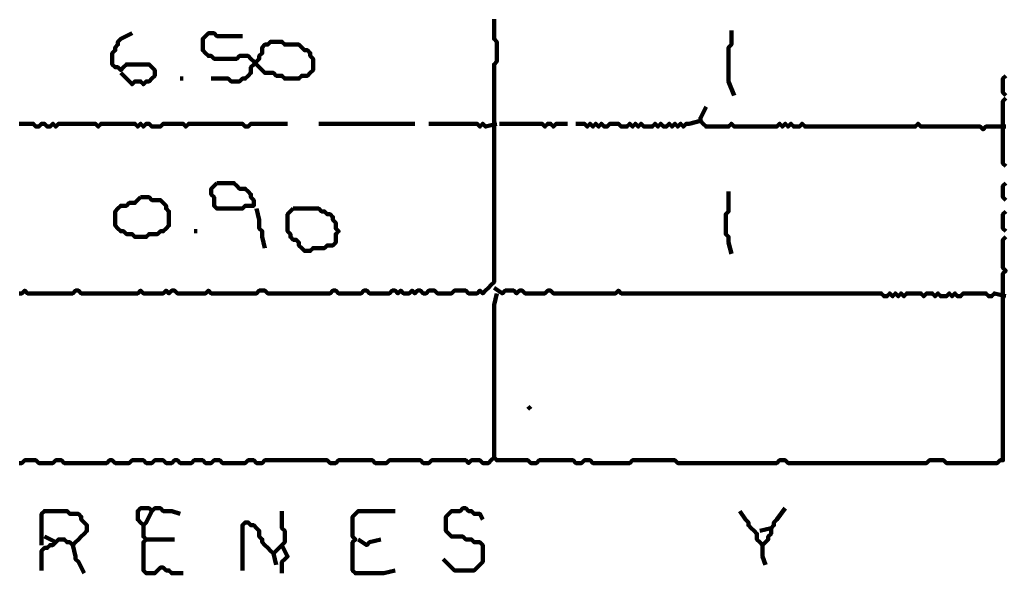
# Model space of a CAD drawing. Header units: metres. Extents: x 1959 to 4131, y 3282 to 4313.
# Tile 207 of 256: x 2402.7 to 2405.91, y 4299.04 to 4300.85. Entities that reach past the tile are written whole.
import ezdxf

# ---------------------------------------------------------------- set-up
doc = ezdxf.new("R2010")
doc.units = ezdxf.units.M
doc.layers.add('P', color=250, linetype='Continuous', lineweight=100)

msp = doc.modelspace()

# ---------------------------------------------------------------- linework, layer by layer
at = {"layer": 'P', "color": 0, "linetype": 'Continuous'}
for points in [[(2404.2476, 4300.8503), (2404.2476, 4300.841), (2404.2476, 4300.8318), (2404.2476, 4300.8226), (2404.2476, 4300.8134), (2404.2476, 4300.8041), (2404.2476, 4300.7949), (2404.2476, 4300.7857), (2404.2568, 4300.7764), (2404.2568, 4300.7672), (2404.2568, 4300.758), (2404.2568, 4300.7487), (2404.2568, 4300.7395), (2404.2568, 4300.7303), (2404.2568, 4300.721), (2404.2568, 4300.7118), (2404.2476, 4300.7026), (2404.2476, 4300.6934), (2404.2476, 4300.6841), (2404.2476, 4300.6749), (2404.2476, 4300.6657), (2404.2476, 4300.6564), (2404.2476, 4300.6472), (2404.2476, 4300.638), (2404.2476, 4300.6287), (2404.2476, 4300.6195), (2404.2476, 4300.6103), (2404.2476, 4300.601), (2404.2476, 4300.5918), (2404.2476, 4300.5826), (2404.2476, 4300.5734), (2404.2476, 4300.5641), (2404.2476, 4300.5549), (2404.2476, 4300.5457), (2404.2476, 4300.5364), (2404.2476, 4300.5272), (2404.2476, 4300.518), (2404.2476, 4300.5087), (2404.2476, 4300.4995), (2404.2476, 4300.4903), (2404.2476, 4300.481), (2404.2476, 4300.4718), (2404.2476, 4300.4626), (2404.2476, 4300.4534), (2404.2476, 4300.4441), (2404.2476, 4300.4349), (2404.2476, 4300.4257), (2404.2476, 4300.4164), (2404.2476, 4300.4072), (2404.2476, 4300.398), (2404.2476, 4300.3887), (2404.2476, 4300.3795), (2404.2476, 4300.3703), (2404.2476, 4300.361), (2404.2476, 4300.3518), (2404.2476, 4300.3426), (2404.2476, 4300.3334), (2404.2476, 4300.3241), (2404.2476, 4300.3149), (2404.2476, 4300.3057), (2404.2476, 4300.2964), (2404.2476, 4300.2872), (2404.2476, 4300.278), (2404.2476, 4300.2687), (2404.2476, 4300.2595), (2404.2476, 4300.2503), (2404.2476, 4300.241), (2404.2476, 4300.2318), (2404.2476, 4300.2226), (2404.2476, 4300.2134), (2404.2476, 4300.2041), (2404.2476, 4300.1949), (2404.2476, 4300.1857), (2404.2476, 4300.1764), (2404.2476, 4300.1672), (2404.2476, 4300.158), (2404.2476, 4300.1487), (2404.2476, 4300.1395), (2404.2476, 4300.1303), (2404.2476, 4300.121), (2404.2476, 4300.1118), (2404.2476, 4300.1026), (2404.2476, 4300.0934), (2404.2476, 4300.0841), (2404.2476, 4300.0749), (2404.2476, 4300.0657), (2404.2476, 4300.0564), (2404.2476, 4300.0472), (2404.2476, 4300.038), (2404.2476, 4300.0287), (2404.2476, 4300.0195), (2404.2476, 4300.0103), (2404.2476, 4300.001), (2404.2476, 4299.9918), (2404.2383, 4299.9826), (2404.2291, 4299.9734), (2404.2199, 4299.9641), (2404.2107, 4299.9549), (2404.2014, 4299.9641), (2404.1922, 4299.9549), (2404.183, 4299.9549), (2404.1737, 4299.9549), (2404.1645, 4299.9549), (2404.1553, 4299.9641), (2404.146, 4299.9641), (2404.1368, 4299.9641), (2404.1276, 4299.9641), (2404.1183, 4299.9641), (2404.1091, 4299.9549), (2404.0999, 4299.9549), (2404.0907, 4299.9549), (2404.0814, 4299.9549), (2404.0722, 4299.9549), (2404.063, 4299.9549), (2404.0537, 4299.9641), (2404.0445, 4299.9641), (2404.0353, 4299.9641), (2404.026, 4299.9549), (2404.0168, 4299.9549), (2404.0076, 4299.9641), (2403.9983, 4299.9641), (2403.9891, 4299.9549), (2403.9799, 4299.9641), (2403.9707, 4299.9549), (2403.9614, 4299.9549), (2403.9522, 4299.9549), (2403.943, 4299.9641), (2403.9337, 4299.9549), (2403.9245, 4299.9641), (2403.9153, 4299.9641), (2403.906, 4299.9549), (2403.8968, 4299.9549), (2403.8876, 4299.9549), (2403.8783, 4299.9549), (2403.8691, 4299.9549), (2403.8599, 4299.9549), (2403.8507, 4299.9549), (2403.8414, 4299.9549), (2403.8322, 4299.9641), (2403.823, 4299.9641), (2403.8137, 4299.9549), (2403.8045, 4299.9549), (2403.7953, 4299.9549), (2403.786, 4299.9549), (2403.7768, 4299.9549), (2403.7676, 4299.9549), (2403.7583, 4299.9549), (2403.7491, 4299.9549), (2403.7399, 4299.9549), (2403.7307, 4299.9641), (2403.7214, 4299.9641), (2403.7122, 4299.9549), (2403.703, 4299.9549), (2403.6937, 4299.9549), (2403.6845, 4299.9549), (2403.6753, 4299.9549), (2403.666, 4299.9549), (2403.6568, 4299.9549), (2403.6476, 4299.9549), (2403.6383, 4299.9549), (2403.6291, 4299.9549), (2403.6199, 4299.9549), (2403.6107, 4299.9549), (2403.6014, 4299.9549), (2403.5922, 4299.9549), (2403.583, 4299.9549), (2403.5737, 4299.9549), (2403.5645, 4299.9549), (2403.5553, 4299.9549), (2403.546, 4299.9549), (2403.5368, 4299.9549), (2403.5276, 4299.9549), (2403.5183, 4299.9549), (2403.5091, 4299.9549), (2403.4999, 4299.9641), (2403.4907, 4299.9641), (2403.4814, 4299.9641), (2403.4722, 4299.9549), (2403.463, 4299.9549), (2403.4537, 4299.9549), (2403.4445, 4299.9549), (2403.4353, 4299.9549), (2403.426, 4299.9549), (2403.4168, 4299.9549), (2403.4076, 4299.9549), (2403.3983, 4299.9549), (2403.3891, 4299.9549), (2403.3799, 4299.9549), (2403.3707, 4299.9549), (2403.3614, 4299.9549), (2403.3522, 4299.9549), (2403.343, 4299.9549), (2403.3337, 4299.9549), (2403.3245, 4299.9549), (2403.3153, 4299.9641), (2403.306, 4299.9549), (2403.2968, 4299.9549), (2403.2876, 4299.9549), (2403.2783, 4299.9549), (2403.2691, 4299.9549), (2403.2599, 4299.9549), (2403.2507, 4299.9549), (2403.2414, 4299.9549), (2403.2322, 4299.9549), (2403.223, 4299.9549), (2403.2137, 4299.9549), (2403.2045, 4299.9641), (2403.1953, 4299.9641), (2403.186, 4299.9549), (2403.1768, 4299.9641), (2403.1676, 4299.9549), (2403.1583, 4299.9549), (2403.1491, 4299.9549), (2403.1399, 4299.9549), (2403.1307, 4299.9549), (2403.1214, 4299.9549), (2403.1122, 4299.9549), (2403.103, 4299.9549), (2403.0937, 4299.9641), (2403.0845, 4299.9549), (2403.0753, 4299.9549), (2403.066, 4299.9549), (2403.0568, 4299.9549), (2403.0476, 4299.9549), (2403.0383, 4299.9549), (2403.0291, 4299.9549), (2403.0199, 4299.9549), (2403.0107, 4299.9549), (2403.0014, 4299.9549), (2402.9922, 4299.9549), (2402.983, 4299.9549), (2402.9737, 4299.9549), (2402.9645, 4299.9549), (2402.9553, 4299.9549), (2402.946, 4299.9549), (2402.9368, 4299.9549), (2402.9276, 4299.9549), (2402.9183, 4299.9549), (2402.9091, 4299.9549), (2402.8999, 4299.9549), (2402.8907, 4299.9641), (2402.8814, 4299.9641), (2402.8722, 4299.9549), (2402.863, 4299.9549), (2402.8537, 4299.9549), (2402.8445, 4299.9549), (2402.8353, 4299.9549), (2402.826, 4299.9549), (2402.8168, 4299.9549), (2402.8076, 4299.9549), (2402.7983, 4299.9549), (2402.7891, 4299.9549), (2402.7799, 4299.9549), (2402.7707, 4299.9549), (2402.7614, 4299.9549), (2402.7522, 4299.9549), (2402.743, 4299.9549), (2402.7337, 4299.9549), (2402.7245, 4299.9549), (2402.7153, 4299.9641), (2402.706, 4299.9549), (2402.6968, 4299.9549)], [(2403.0291, 4300.6749), (2403.066, 4300.638), (2403.0753, 4300.6472), (2403.0845, 4300.6472), (2403.0937, 4300.6472), (2403.103, 4300.638), (2403.1122, 4300.6472), (2403.1214, 4300.6472), (2403.1307, 4300.6564), (2403.1399, 4300.6657), (2403.1399, 4300.6749), (2403.1399, 4300.6841), (2403.1307, 4300.6934), (2403.1214, 4300.7026), (2403.1122, 4300.7026), (2403.103, 4300.7026), (2403.0937, 4300.7026), (2403.0845, 4300.7026), (2403.0753, 4300.7026), (2403.066, 4300.7026), (2403.0568, 4300.7026), (2403.0476, 4300.7026), (2403.0383, 4300.6934), (2403.0291, 4300.6841), (2403.0199, 4300.6934), (2403.0107, 4300.6934), (2403.0014, 4300.7026), (2403.0014, 4300.7118), (2403.0014, 4300.721), (2403.0014, 4300.7303), (2403.0014, 4300.7395), (2403.0107, 4300.7487), (2403.0107, 4300.758), (2403.0199, 4300.7672), (2403.0199, 4300.7764), (2403.0291, 4300.7857), (2403.066, 4300.8041)], [(2403.3245, 4300.6564), (2403.3614, 4300.6564), (2403.3707, 4300.6564), (2403.3799, 4300.6564), (2403.3891, 4300.6472), (2403.3983, 4300.6472), (2403.4076, 4300.6472), (2403.4168, 4300.6472), (2403.426, 4300.6564), (2403.4353, 4300.6564), (2403.4445, 4300.6657), (2403.4537, 4300.6749), (2403.4537, 4300.6841), (2403.4537, 4300.6934), (2403.463, 4300.7026), (2403.4722, 4300.7118), (2403.4814, 4300.721), (2403.4814, 4300.7303), (2403.4907, 4300.7395), (2403.4907, 4300.7487), (2403.4907, 4300.758), (2403.4999, 4300.7672), (2403.5091, 4300.7672), (2403.5183, 4300.7764), (2403.5276, 4300.7764), (2403.5368, 4300.7764), (2403.546, 4300.7764), (2403.5553, 4300.7764), (2403.5645, 4300.7672), (2403.5737, 4300.7672), (2403.583, 4300.7672), (2403.5922, 4300.7672), (2403.6014, 4300.7672), (2403.6107, 4300.7672), (2403.6199, 4300.758), (2403.6291, 4300.7487), (2403.6383, 4300.7487), (2403.6476, 4300.7395), (2403.6476, 4300.7303), (2403.6568, 4300.721), (2403.6568, 4300.7118), (2403.6568, 4300.7026), (2403.6568, 4300.6934), (2403.6568, 4300.6841), (2403.6476, 4300.6749), (2403.6383, 4300.6657), (2403.6291, 4300.6657), (2403.6199, 4300.6657), (2403.6107, 4300.6564), (2403.6014, 4300.6564), (2403.5922, 4300.6564), (2403.583, 4300.6564), (2403.5737, 4300.6564), (2403.5645, 4300.6564), (2403.5553, 4300.6657), (2403.546, 4300.6657), (2403.5368, 4300.6657), (2403.5276, 4300.6749), (2403.5183, 4300.6749), (2403.5091, 4300.6749), (2403.4999, 4300.6749), (2403.4907, 4300.6841), (2403.4814, 4300.6934), (2403.4722, 4300.7026), (2403.463, 4300.7118), (2403.4537, 4300.721), (2403.4445, 4300.7303), (2403.4353, 4300.7303), (2403.426, 4300.7303), (2403.4168, 4300.7303), (2403.4076, 4300.721), (2403.3983, 4300.721), (2403.3891, 4300.721), (2403.3799, 4300.721), (2403.3707, 4300.721), (2403.3614, 4300.721), (2403.3522, 4300.721), (2403.343, 4300.721), (2403.3337, 4300.721), (2403.3245, 4300.7303), (2403.3153, 4300.7303), (2403.306, 4300.7395), (2403.2968, 4300.7487), (2403.2968, 4300.758), (2403.2968, 4300.7672), (2403.2968, 4300.7764), (2403.2968, 4300.7857), (2403.306, 4300.7949), (2403.3153, 4300.8041), (2403.3245, 4300.8041), (2403.3337, 4300.8041), (2403.343, 4300.7949), (2403.3522, 4300.7949), (2403.3614, 4300.7949), (2403.3707, 4300.7949), (2403.3799, 4300.7949), (2403.426, 4300.7949)], [(2405.023, 4300.8134), (2405.023, 4300.7764), (2405.023, 4300.7672), (2405.0137, 4300.758), (2405.0137, 4300.7487), (2405.0137, 4300.7395), (2405.0137, 4300.7303), (2405.0137, 4300.721), (2405.0137, 4300.7118), (2405.0137, 4300.7026), (2405.0137, 4300.6934), (2405.0137, 4300.6841), (2405.0137, 4300.6749), (2405.0137, 4300.6657), (2405.0137, 4300.6564), (2405.0137, 4300.6472), (2405.0322, 4300.601)], [(2405.9183, 4300.6657), (2405.9091, 4300.6564), (2405.9091, 4300.6472), (2405.9091, 4300.638), (2405.9091, 4300.6287), (2405.9091, 4300.6195), (2405.9091, 4300.6103), (2405.9183, 4300.601)], [(2403.223, 4300.6564), (2403.2322, 4300.6564)], [(2405.9183, 4300.5918), (2405.9091, 4300.5826), (2405.9091, 4300.5734), (2405.9091, 4300.5641), (2405.9091, 4300.5549), (2405.9091, 4300.5457), (2405.9091, 4300.5364), (2405.9091, 4300.5272), (2405.9091, 4300.518), (2405.9091, 4300.5087), (2405.9091, 4300.4995), (2405.9091, 4300.4903), (2405.9091, 4300.481), (2405.9091, 4300.4718), (2405.9091, 4300.4626), (2405.9091, 4300.4534), (2405.9091, 4300.4441), (2405.9091, 4300.4349), (2405.9091, 4300.4257), (2405.9091, 4300.4164), (2405.9091, 4300.4072), (2405.9091, 4300.398), (2405.9091, 4300.3887), (2405.9091, 4300.3795), (2405.9183, 4300.3703)], [(2404.9399, 4300.5641), (2404.9214, 4300.5272), (2404.9214, 4300.518), (2404.9307, 4300.5087), (2404.9399, 4300.4995), (2404.9491, 4300.4995), (2404.9583, 4300.4995), (2404.9676, 4300.4995), (2404.9768, 4300.4995), (2404.986, 4300.4995), (2404.9953, 4300.4995), (2405.0045, 4300.4995), (2405.0137, 4300.4995), (2405.023, 4300.5087), (2405.0322, 4300.4995), (2405.0414, 4300.4995), (2405.0507, 4300.4995), (2405.0599, 4300.4995), (2405.0691, 4300.4995), (2405.0783, 4300.4995), (2405.0876, 4300.4995), (2405.0968, 4300.4995), (2405.106, 4300.4995), (2405.1153, 4300.4995), (2405.1245, 4300.4995), (2405.1337, 4300.4995), (2405.143, 4300.4995), (2405.1522, 4300.4995), (2405.1614, 4300.4995), (2405.1707, 4300.4995), (2405.1799, 4300.5087), (2405.1891, 4300.4995), (2405.1983, 4300.5087), (2405.2076, 4300.4995), (2405.2168, 4300.5087), (2405.226, 4300.4995), (2405.2353, 4300.4995), (2405.2445, 4300.4995), (2405.2537, 4300.5087), (2405.263, 4300.4995), (2405.2722, 4300.4995), (2405.2814, 4300.4995), (2405.2907, 4300.4995), (2405.2999, 4300.4995), (2405.3091, 4300.4995), (2405.3183, 4300.4995), (2405.3276, 4300.4995), (2405.3368, 4300.4995), (2405.346, 4300.4995), (2405.3553, 4300.4995), (2405.3645, 4300.4995), (2405.3737, 4300.4995), (2405.383, 4300.4995), (2405.3922, 4300.4995), (2405.4014, 4300.4995), (2405.4107, 4300.4995), (2405.4199, 4300.4995), (2405.4291, 4300.4995), (2405.4383, 4300.4995), (2405.4476, 4300.4995), (2405.4568, 4300.4995), (2405.466, 4300.4995), (2405.4753, 4300.4995), (2405.4845, 4300.4995), (2405.4937, 4300.4995), (2405.503, 4300.4995), (2405.5122, 4300.4995), (2405.5214, 4300.4995), (2405.5307, 4300.4995), (2405.5399, 4300.4995), (2405.5491, 4300.4995), (2405.5583, 4300.4995), (2405.5676, 4300.4995), (2405.5768, 4300.4995), (2405.586, 4300.4995), (2405.5953, 4300.4995), (2405.6045, 4300.4995), (2405.6137, 4300.4995), (2405.623, 4300.4995), (2405.6322, 4300.5087), (2405.6414, 4300.4995), (2405.6507, 4300.4995), (2405.6599, 4300.4995), (2405.6691, 4300.4995), (2405.6783, 4300.4995), (2405.6876, 4300.4995), (2405.6968, 4300.4995), (2405.706, 4300.4995), (2405.7153, 4300.4995), (2405.7245, 4300.4995), (2405.7337, 4300.4995), (2405.743, 4300.4995), (2405.7522, 4300.4995), (2405.7614, 4300.4995), (2405.7707, 4300.4995), (2405.7799, 4300.4995), (2405.7891, 4300.4995), (2405.7983, 4300.4995), (2405.8076, 4300.4995), (2405.8168, 4300.4995), (2405.826, 4300.4995), (2405.8353, 4300.4995), (2405.8445, 4300.4903), (2405.8537, 4300.4995), (2405.863, 4300.4995), (2405.8722, 4300.4995), (2405.8814, 4300.4995), (2405.8907, 4300.4995), (2405.8999, 4300.4995), (2405.9091, 4300.4995), (2405.9183, 4300.4995)], [(2403.5737, 4300.5087), (2403.5368, 4300.5087), (2403.5276, 4300.5087), (2403.5183, 4300.5087), (2403.5091, 4300.5087), (2403.4999, 4300.5087), (2403.4907, 4300.5087), (2403.4814, 4300.5087), (2403.4722, 4300.5087), (2403.463, 4300.5087), (2403.4537, 4300.5087), (2403.4445, 4300.4995), (2403.4353, 4300.4995), (2403.426, 4300.5087), (2403.4168, 4300.5087), (2403.4076, 4300.5087), (2403.3983, 4300.5087), (2403.3891, 4300.5087), (2403.3799, 4300.5087), (2403.3707, 4300.5087), (2403.3614, 4300.5087), (2403.3522, 4300.5087), (2403.343, 4300.5087), (2403.3337, 4300.5087), (2403.3245, 4300.5087), (2403.3153, 4300.5087), (2403.306, 4300.5087), (2403.2968, 4300.5087), (2403.2876, 4300.5087), (2403.2783, 4300.5087), (2403.2691, 4300.5087), (2403.2599, 4300.5087), (2403.2507, 4300.5087), (2403.2414, 4300.4995), (2403.2322, 4300.5087), (2403.223, 4300.5087), (2403.2137, 4300.5087), (2403.2045, 4300.5087), (2403.1953, 4300.5087), (2403.186, 4300.5087), (2403.1768, 4300.5087), (2403.1676, 4300.5087), (2403.1583, 4300.4995), (2403.1491, 4300.4995), (2403.1399, 4300.4995), (2403.1307, 4300.4995), (2403.1214, 4300.5087), (2403.1122, 4300.5087), (2403.103, 4300.4995), (2403.0937, 4300.5087), (2403.0845, 4300.4995), (2403.0753, 4300.5087), (2403.066, 4300.5087), (2403.0568, 4300.5087), (2403.0476, 4300.5087), (2403.0383, 4300.5087), (2403.0291, 4300.5087), (2403.0199, 4300.5087), (2403.0107, 4300.5087), (2403.0014, 4300.5087), (2402.9922, 4300.5087), (2402.983, 4300.5087), (2402.9737, 4300.5087), (2402.9645, 4300.5087), (2402.9553, 4300.4995), (2402.946, 4300.5087), (2402.9368, 4300.5087), (2402.9276, 4300.5087), (2402.9183, 4300.5087), (2402.9091, 4300.5087), (2402.8999, 4300.5087), (2402.8907, 4300.5087), (2402.8814, 4300.5087), (2402.8722, 4300.5087), (2402.863, 4300.5087), (2402.8537, 4300.5087), (2402.8445, 4300.5087), (2402.8353, 4300.5087), (2402.826, 4300.5087), (2402.8168, 4300.4995), (2402.8076, 4300.5087), (2402.7983, 4300.4995), (2402.7891, 4300.4995), (2402.7799, 4300.5087), (2402.7707, 4300.5087), (2402.7614, 4300.4995), (2402.7522, 4300.4995), (2402.743, 4300.5087), (2402.7337, 4300.5087), (2402.7245, 4300.5087), (2402.7153, 4300.5087), (2402.706, 4300.5087), (2402.6968, 4300.5087)], [(2403.6753, 4300.5087), (2403.7122, 4300.5087), (2403.7214, 4300.5087), (2403.7307, 4300.5087), (2403.7399, 4300.5087), (2403.7491, 4300.5087), (2403.7583, 4300.5087), (2403.7676, 4300.5087), (2403.7768, 4300.5087), (2403.786, 4300.5087), (2403.7953, 4300.5087), (2403.8045, 4300.5087), (2403.8137, 4300.5087), (2403.823, 4300.5087), (2403.8322, 4300.5087), (2403.8414, 4300.5087), (2403.8507, 4300.5087), (2403.8599, 4300.5087), (2403.8691, 4300.5087), (2403.8783, 4300.5087), (2403.8876, 4300.5087), (2403.8968, 4300.5087), (2403.906, 4300.5087), (2403.9153, 4300.5087), (2403.9245, 4300.5087), (2403.9337, 4300.5087), (2403.943, 4300.5087), (2403.9522, 4300.5087), (2403.9891, 4300.5087)], [(2404.2568, 4300.5087), (2404.2199, 4300.4995), (2404.2107, 4300.5087), (2404.2014, 4300.4995), (2404.1922, 4300.5087), (2404.183, 4300.5087), (2404.1737, 4300.5087), (2404.1645, 4300.5087), (2404.1553, 4300.5087), (2404.146, 4300.5087), (2404.1368, 4300.5087), (2404.1276, 4300.5087), (2404.1183, 4300.5087), (2404.1091, 4300.5087), (2404.0999, 4300.5087), (2404.0907, 4300.5087), (2404.0814, 4300.5087), (2404.0722, 4300.5087), (2404.063, 4300.5087), (2404.0537, 4300.5087), (2404.0353, 4300.5087)], [(2404.266, 4300.5087), (2404.303, 4300.5087), (2404.3122, 4300.5087), (2404.3214, 4300.5087), (2404.3307, 4300.5087), (2404.3399, 4300.5087), (2404.3491, 4300.5087), (2404.3583, 4300.5087), (2404.3676, 4300.5087), (2404.3768, 4300.5087), (2404.386, 4300.5087), (2404.3953, 4300.5087), (2404.4045, 4300.5087), (2404.4137, 4300.4995), (2404.423, 4300.5087), (2404.4322, 4300.5087), (2404.4414, 4300.4995), (2404.4507, 4300.5087), (2404.4599, 4300.5087), (2404.4691, 4300.5087), (2404.4876, 4300.5087)], [(2404.9214, 4300.518), (2404.8845, 4300.5087), (2404.8753, 4300.5087), (2404.866, 4300.4995), (2404.8568, 4300.5087), (2404.8476, 4300.4995), (2404.8383, 4300.5087), (2404.8291, 4300.4995), (2404.8199, 4300.5087), (2404.8107, 4300.4995), (2404.8014, 4300.4995), (2404.7922, 4300.5087), (2404.783, 4300.4995), (2404.7737, 4300.5087), (2404.7645, 4300.4995), (2404.7553, 4300.4995), (2404.746, 4300.4995), (2404.7368, 4300.4995), (2404.7276, 4300.5087), (2404.7183, 4300.4995), (2404.7091, 4300.5087), (2404.6999, 4300.4995), (2404.6907, 4300.5087), (2404.6814, 4300.4995), (2404.6722, 4300.4995), (2404.663, 4300.4995), (2404.6537, 4300.5087), (2404.6445, 4300.5087), (2404.6353, 4300.5087), (2404.626, 4300.5087), (2404.6168, 4300.4995), (2404.6076, 4300.4995), (2404.5983, 4300.5087), (2404.5891, 4300.4995), (2404.5799, 4300.5087), (2404.5707, 4300.4995), (2404.5614, 4300.5087), (2404.5522, 4300.4995), (2404.543, 4300.5087), (2404.5337, 4300.5087), (2404.5153, 4300.5087)], [(2403.343, 4300.3149), (2403.3522, 4300.3149), (2403.3614, 4300.3149), (2403.3707, 4300.3149), (2403.3799, 4300.3149), (2403.3891, 4300.3149), (2403.3983, 4300.3149), (2403.4076, 4300.3057), (2403.4168, 4300.2964), (2403.426, 4300.2964), (2403.4353, 4300.2964), (2403.4445, 4300.2872), (2403.4537, 4300.278), (2403.4537, 4300.2687), (2403.463, 4300.2595), (2403.463, 4300.2503), (2403.463, 4300.241), (2403.4537, 4300.241), (2403.4445, 4300.241), (2403.4353, 4300.241), (2403.426, 4300.2318), (2403.4168, 4300.2318), (2403.4076, 4300.2318), (2403.3983, 4300.2318), (2403.3891, 4300.2318), (2403.3799, 4300.2318), (2403.3707, 4300.2318), (2403.3614, 4300.2318), (2403.3522, 4300.2318), (2403.343, 4300.2318), (2403.3337, 4300.241), (2403.3337, 4300.2503), (2403.3337, 4300.2595), (2403.3337, 4300.2687), (2403.3245, 4300.278), (2403.3245, 4300.2872), (2403.3245, 4300.2964), (2403.343, 4300.3149)], [(2405.9183, 4300.3149), (2405.9091, 4300.3057), (2405.9091, 4300.2964), (2405.9091, 4300.2872), (2405.9091, 4300.278), (2405.9091, 4300.2687), (2405.9183, 4300.2595)], [(2405.0137, 4300.2872), (2405.0137, 4300.2503), (2405.0137, 4300.241), (2405.0137, 4300.2318), (2405.0137, 4300.2226), (2405.0045, 4300.2134), (2405.0045, 4300.2041), (2405.0045, 4300.1949), (2405.0045, 4300.1857), (2405.0045, 4300.1764), (2405.0045, 4300.1672), (2405.0045, 4300.158), (2405.0045, 4300.1487), (2405.0137, 4300.1395), (2405.0137, 4300.1303), (2405.0137, 4300.121), (2405.023, 4300.0841)], [(2403.0937, 4300.2687), (2403.103, 4300.2687), (2403.1122, 4300.2687), (2403.1214, 4300.2687), (2403.1307, 4300.2595), (2403.1399, 4300.2595), (2403.1491, 4300.2595), (2403.1583, 4300.2595), (2403.1676, 4300.2503), (2403.1768, 4300.241), (2403.1768, 4300.2318), (2403.186, 4300.2226), (2403.186, 4300.2134), (2403.186, 4300.2041), (2403.186, 4300.1949), (2403.186, 4300.1857), (2403.186, 4300.1764), (2403.1768, 4300.1672), (2403.1676, 4300.158), (2403.1583, 4300.158), (2403.1491, 4300.1487), (2403.1399, 4300.1487), (2403.1307, 4300.1487), (2403.1214, 4300.1487), (2403.1122, 4300.1395), (2403.103, 4300.1395), (2403.0937, 4300.1395), (2403.0845, 4300.1395), (2403.0753, 4300.1395), (2403.066, 4300.1487), (2403.0568, 4300.1487), (2403.0476, 4300.1487), (2403.0383, 4300.158), (2403.0291, 4300.158), (2403.0199, 4300.1672), (2403.0107, 4300.1764), (2403.0107, 4300.1857), (2403.0107, 4300.1949), (2403.0107, 4300.2041), (2403.0107, 4300.2134), (2403.0107, 4300.2226), (2403.0199, 4300.2318), (2403.0291, 4300.241), (2403.0383, 4300.241), (2403.0476, 4300.241), (2403.0568, 4300.2503), (2403.066, 4300.2503), (2403.0753, 4300.2503), (2403.0937, 4300.2687)], [(2403.4722, 4300.2318), (2403.4814, 4300.1949), (2403.4814, 4300.1857), (2403.4814, 4300.1764), (2403.4814, 4300.1672), (2403.4907, 4300.158), (2403.4907, 4300.1487), (2403.4907, 4300.1395), (2403.4999, 4300.1026)], [(2403.5922, 4300.2318), (2403.6014, 4300.2318), (2403.6107, 4300.2318), (2403.6199, 4300.2318), (2403.6291, 4300.2318), (2403.6383, 4300.2318), (2403.6476, 4300.2318), (2403.6568, 4300.2318), (2403.666, 4300.2318), (2403.6753, 4300.2318), (2403.6845, 4300.2226), (2403.6937, 4300.2226), (2403.703, 4300.2134), (2403.7122, 4300.2134), (2403.7214, 4300.2041), (2403.7214, 4300.1949), (2403.7307, 4300.1857), (2403.7307, 4300.1764), (2403.7307, 4300.1672), (2403.7399, 4300.158), (2403.7307, 4300.1487), (2403.7307, 4300.1395), (2403.7307, 4300.1303), (2403.7307, 4300.121), (2403.7214, 4300.1118), (2403.7122, 4300.1118), (2403.703, 4300.1118), (2403.6937, 4300.1026), (2403.6845, 4300.1026), (2403.6753, 4300.1026), (2403.666, 4300.1026), (2403.6568, 4300.1026), (2403.6476, 4300.0934), (2403.6383, 4300.0934), (2403.6291, 4300.0934), (2403.6199, 4300.1026), (2403.6107, 4300.1118), (2403.6107, 4300.121), (2403.6014, 4300.1303), (2403.5922, 4300.1303), (2403.583, 4300.1395), (2403.583, 4300.1487), (2403.5737, 4300.158), (2403.5737, 4300.1672), (2403.5737, 4300.1764), (2403.5737, 4300.1857), (2403.5737, 4300.1949), (2403.5737, 4300.2041), (2403.5737, 4300.2134), (2403.5922, 4300.2318)], [(2405.9183, 4300.2226), (2405.9091, 4300.2134), (2405.9091, 4300.2041), (2405.9091, 4300.1949), (2405.9091, 4300.1857), (2405.9091, 4300.1764), (2405.9091, 4300.1672), (2405.9183, 4300.158)], [(2403.2691, 4300.158), (2403.2783, 4300.158)], [(2405.9183, 4300.1395), (2405.9091, 4300.1303), (2405.9091, 4300.121), (2405.9091, 4300.1118), (2405.9091, 4300.1026), (2405.9091, 4300.0934), (2405.9091, 4300.0841), (2405.9091, 4300.0749), (2405.9091, 4300.0657), (2405.9091, 4300.0564), (2405.9091, 4300.0472), (2405.9091, 4300.038), (2405.9183, 4300.0287), (2405.9091, 4300.0195), (2405.9091, 4300.0103), (2405.9091, 4300.001), (2405.9091, 4299.9918), (2405.9091, 4299.9826), (2405.9091, 4299.9734), (2405.9091, 4299.9641), (2405.9091, 4299.9549), (2405.9091, 4299.9457), (2405.9091, 4299.9364), (2405.9091, 4299.9272), (2405.9091, 4299.918), (2405.9091, 4299.9087), (2405.9091, 4299.8995), (2405.9091, 4299.8903), (2405.9091, 4299.881), (2405.9091, 4299.8718), (2405.9091, 4299.8626), (2405.9091, 4299.8534), (2405.9091, 4299.8441), (2405.9091, 4299.8349), (2405.9091, 4299.8257), (2405.9091, 4299.8164), (2405.9091, 4299.8072), (2405.9091, 4299.798), (2405.9091, 4299.7887), (2405.9091, 4299.7795), (2405.9091, 4299.7703), (2405.9091, 4299.761), (2405.9091, 4299.7518), (2405.9091, 4299.7426), (2405.9091, 4299.7334), (2405.9091, 4299.7241), (2405.9091, 4299.7149), (2405.9091, 4299.7057), (2405.9091, 4299.6964), (2405.9091, 4299.6872), (2405.9091, 4299.678), (2405.9091, 4299.6687), (2405.9091, 4299.6595), (2405.9091, 4299.6503), (2405.9091, 4299.641), (2405.9091, 4299.6318), (2405.9091, 4299.6226), (2405.9091, 4299.6134), (2405.9091, 4299.6041), (2405.9091, 4299.5949), (2405.9091, 4299.5857), (2405.9091, 4299.5764), (2405.9091, 4299.5672), (2405.9091, 4299.558), (2405.9091, 4299.5487), (2405.9091, 4299.5395), (2405.9091, 4299.5303), (2405.9091, 4299.521), (2405.9091, 4299.5118), (2405.9091, 4299.5026), (2405.9091, 4299.4934), (2405.9091, 4299.4841), (2405.9091, 4299.4749), (2405.9091, 4299.4657), (2405.9091, 4299.4564), (2405.9091, 4299.4472), (2405.9091, 4299.438), (2405.9091, 4299.4287), (2405.9091, 4299.4195), (2405.9091, 4299.4103), (2405.8999, 4299.4103), (2405.8907, 4299.401), (2405.8814, 4299.401), (2405.8722, 4299.401), (2405.863, 4299.401), (2405.8537, 4299.401), (2405.8445, 4299.401), (2405.8353, 4299.401), (2405.826, 4299.401), (2405.8168, 4299.401), (2405.8076, 4299.401), (2405.7983, 4299.401), (2405.7891, 4299.401), (2405.7799, 4299.401), (2405.7707, 4299.401), (2405.7614, 4299.401), (2405.7522, 4299.401), (2405.743, 4299.401), (2405.7337, 4299.401), (2405.7245, 4299.401), (2405.7153, 4299.4103), (2405.706, 4299.4103), (2405.6968, 4299.4103), (2405.6876, 4299.4103), (2405.6783, 4299.4103), (2405.6691, 4299.4103), (2405.6599, 4299.401), (2405.6507, 4299.401), (2405.6414, 4299.401), (2405.6322, 4299.401), (2405.623, 4299.401), (2405.6137, 4299.401), (2405.6045, 4299.401), (2405.5953, 4299.401), (2405.586, 4299.401), (2405.5768, 4299.401), (2405.5676, 4299.401), (2405.5583, 4299.401), (2405.5491, 4299.401), (2405.5399, 4299.401), (2405.5307, 4299.401), (2405.5214, 4299.401), (2405.5122, 4299.401), (2405.503, 4299.401), (2405.4937, 4299.401), (2405.4845, 4299.401), (2405.4753, 4299.401), (2405.466, 4299.401), (2405.4568, 4299.401), (2405.4476, 4299.401), (2405.4383, 4299.401), (2405.4291, 4299.401), (2405.4199, 4299.401), (2405.4107, 4299.401), (2405.4014, 4299.401), (2405.3922, 4299.401), (2405.383, 4299.401), (2405.3737, 4299.401), (2405.3645, 4299.401), (2405.3553, 4299.401), (2405.346, 4299.401), (2405.3368, 4299.401), (2405.3276, 4299.401), (2405.3183, 4299.401), (2405.3091, 4299.401), (2405.2999, 4299.401), (2405.2907, 4299.401), (2405.2814, 4299.401), (2405.2722, 4299.401), (2405.263, 4299.401), (2405.2537, 4299.401), (2405.2445, 4299.401), (2405.2353, 4299.401), (2405.226, 4299.401), (2405.2168, 4299.401), (2405.2076, 4299.401), (2405.1983, 4299.4103), (2405.1891, 4299.4103), (2405.1799, 4299.4103), (2405.1707, 4299.401), (2405.1614, 4299.401), (2405.1522, 4299.401), (2405.143, 4299.401), (2405.1337, 4299.401), (2405.1245, 4299.401), (2405.1153, 4299.401), (2405.106, 4299.401), (2405.0968, 4299.401), (2405.0876, 4299.401), (2405.0783, 4299.401), (2405.0691, 4299.401), (2405.0599, 4299.401), (2405.0507, 4299.401), (2405.0414, 4299.401), (2405.0322, 4299.401), (2405.023, 4299.401), (2405.0137, 4299.401), (2405.0045, 4299.401), (2404.9953, 4299.401), (2404.986, 4299.401), (2404.9768, 4299.401), (2404.9676, 4299.401), (2404.9583, 4299.401), (2404.9491, 4299.401), (2404.9399, 4299.401), (2404.9307, 4299.401), (2404.9214, 4299.401), (2404.9122, 4299.401), (2404.903, 4299.401), (2404.8937, 4299.401), (2404.8845, 4299.401), (2404.8753, 4299.401), (2404.866, 4299.401), (2404.8568, 4299.401), (2404.8476, 4299.401), (2404.8383, 4299.4103), (2404.8291, 4299.4103), (2404.8199, 4299.4103), (2404.8107, 4299.4103), (2404.8014, 4299.4103), (2404.7922, 4299.4103), (2404.783, 4299.4103), (2404.7737, 4299.4103), (2404.7645, 4299.4103), (2404.7553, 4299.4103), (2404.746, 4299.4103), (2404.7368, 4299.4103), (2404.7276, 4299.4103), (2404.7183, 4299.4103), (2404.7091, 4299.4103), (2404.6999, 4299.4103), (2404.6907, 4299.401), (2404.6814, 4299.401), (2404.6722, 4299.401), (2404.663, 4299.401), (2404.6537, 4299.401), (2404.6445, 4299.401), (2404.6353, 4299.401), (2404.626, 4299.401), (2404.6168, 4299.401), (2404.6076, 4299.401), (2404.5983, 4299.401), (2404.5891, 4299.401), (2404.5799, 4299.401), (2404.5707, 4299.401), (2404.5614, 4299.4103), (2404.5522, 4299.4103), (2404.543, 4299.4103), (2404.5337, 4299.401), (2404.5245, 4299.401), (2404.5153, 4299.401), (2404.506, 4299.4103), (2404.4968, 4299.4103), (2404.4876, 4299.4103), (2404.4783, 4299.4103), (2404.4691, 4299.4103), (2404.4599, 4299.4103), (2404.4507, 4299.4103), (2404.4414, 4299.4103), (2404.4322, 4299.4103), (2404.423, 4299.4103), (2404.4137, 4299.4103), (2404.4045, 4299.4103), (2404.3953, 4299.4103), (2404.386, 4299.401), (2404.3768, 4299.401), (2404.3676, 4299.401), (2404.3583, 4299.4103), (2404.3491, 4299.4103), (2404.3399, 4299.4103), (2404.3307, 4299.4103), (2404.3214, 4299.4103), (2404.3122, 4299.4103), (2404.303, 4299.4103), (2404.2937, 4299.4103), (2404.2845, 4299.4103), (2404.2753, 4299.4103), (2404.266, 4299.4103), (2404.2568, 4299.4103), (2404.2476, 4299.4195), (2404.2383, 4299.4103), (2404.2291, 4299.401), (2404.2199, 4299.401), (2404.2107, 4299.401), (2404.2014, 4299.4103), (2404.1922, 4299.4103), (2404.183, 4299.4103), (2404.1737, 4299.4103), (2404.1645, 4299.401), (2404.1553, 4299.4103), (2404.146, 4299.4103), (2404.1368, 4299.4103), (2404.1276, 4299.4103), (2404.1183, 4299.4103), (2404.1091, 4299.4103), (2404.0999, 4299.4103), (2404.0907, 4299.4103), (2404.0814, 4299.4103), (2404.0722, 4299.4103), (2404.063, 4299.4103), (2404.0537, 4299.4103), (2404.0445, 4299.4103), (2404.0353, 4299.401), (2404.026, 4299.401), (2404.0168, 4299.401), (2404.0076, 4299.4103), (2403.9983, 4299.4103), (2403.9891, 4299.4103), (2403.9799, 4299.4103), (2403.9707, 4299.4103), (2403.9614, 4299.4103), (2403.9522, 4299.4103), (2403.943, 4299.4103), (2403.9337, 4299.4103), (2403.9245, 4299.4103), (2403.9153, 4299.4103), (2403.906, 4299.4103), (2403.8968, 4299.401), (2403.8876, 4299.401), (2403.8783, 4299.401), (2403.8691, 4299.401), (2403.8599, 4299.401), (2403.8507, 4299.4103), (2403.8414, 4299.4103), (2403.8322, 4299.4103), (2403.823, 4299.4103), (2403.8137, 4299.4103), (2403.8045, 4299.4103), (2403.7953, 4299.4103), (2403.786, 4299.4103), (2403.7768, 4299.4103), (2403.7676, 4299.4103), (2403.7583, 4299.4103), (2403.7491, 4299.4103), (2403.7399, 4299.4103), (2403.7307, 4299.401), (2403.7214, 4299.401), (2403.7122, 4299.401), (2403.703, 4299.4103), (2403.6937, 4299.4103), (2403.6845, 4299.4103), (2403.6753, 4299.4103), (2403.666, 4299.4103), (2403.6568, 4299.4103), (2403.6476, 4299.4103), (2403.6383, 4299.4103), (2403.6291, 4299.4103), (2403.6199, 4299.4103), (2403.6107, 4299.4103), (2403.6014, 4299.4103), (2403.5922, 4299.4103), (2403.583, 4299.4103), (2403.5737, 4299.4103), (2403.5645, 4299.4103), (2403.5553, 4299.4103), (2403.546, 4299.4103), (2403.5368, 4299.4103), (2403.5276, 4299.4103), (2403.5183, 4299.4103), (2403.5091, 4299.4103), (2403.4999, 4299.4103), (2403.4907, 4299.401), (2403.4814, 4299.401), (2403.4722, 4299.401), (2403.463, 4299.4103), (2403.4537, 4299.4103), (2403.4445, 4299.4103), (2403.4353, 4299.401), (2403.426, 4299.401), (2403.4168, 4299.401), (2403.4076, 4299.401), (2403.3983, 4299.401), (2403.3891, 4299.401), (2403.3799, 4299.401), (2403.3707, 4299.401), (2403.3614, 4299.401), (2403.3522, 4299.4103), (2403.343, 4299.4103), (2403.3337, 4299.4103), (2403.3245, 4299.401), (2403.3153, 4299.401), (2403.306, 4299.401), (2403.2968, 4299.4103), (2403.2876, 4299.4103), (2403.2783, 4299.4103), (2403.2691, 4299.4103), (2403.2599, 4299.401), (2403.2507, 4299.401), (2403.2414, 4299.401), (2403.2322, 4299.401), (2403.223, 4299.401), (2403.2137, 4299.4103), (2403.2045, 4299.4103), (2403.1953, 4299.401), (2403.186, 4299.401), (2403.1768, 4299.401), (2403.1676, 4299.4103), (2403.1583, 4299.4103), (2403.1491, 4299.4103), (2403.1399, 4299.4103), (2403.1307, 4299.401), (2403.1214, 4299.401), (2403.1122, 4299.401), (2403.103, 4299.4103), (2403.0937, 4299.4103), (2403.0845, 4299.4103), (2403.0753, 4299.4103), (2403.066, 4299.4103), (2403.0568, 4299.401), (2403.0476, 4299.401), (2403.0383, 4299.401), (2403.0291, 4299.401), (2403.0199, 4299.401), (2403.0107, 4299.401), (2403.0014, 4299.4103), (2402.9922, 4299.4103), (2402.983, 4299.401), (2402.9737, 4299.401), (2402.9645, 4299.401), (2402.9553, 4299.401), (2402.946, 4299.401), (2402.9368, 4299.401), (2402.9276, 4299.401), (2402.9183, 4299.401), (2402.9091, 4299.401), (2402.8999, 4299.401), (2402.8907, 4299.401), (2402.8814, 4299.401), (2402.8722, 4299.401), (2402.863, 4299.401), (2402.8537, 4299.401), (2402.8445, 4299.401), (2402.8353, 4299.4103), (2402.826, 4299.4103), (2402.8168, 4299.4103), (2402.8076, 4299.401), (2402.7983, 4299.401), (2402.7891, 4299.401), (2402.7799, 4299.401), (2402.7707, 4299.401), (2402.7614, 4299.401), (2402.7522, 4299.4103), (2402.743, 4299.4103), (2402.7337, 4299.4103), (2402.7245, 4299.4103), (2402.7153, 4299.4103), (2402.706, 4299.401), (2402.6968, 4299.401)], [(2404.2476, 4299.9734), (2404.2753, 4299.9549), (2404.2845, 4299.9641), (2404.2937, 4299.9641), (2404.303, 4299.9641), (2404.3122, 4299.9641), (2404.3214, 4299.9549), (2404.3307, 4299.9641), (2404.3399, 4299.9641), (2404.3491, 4299.9549), (2404.3583, 4299.9549), (2404.3676, 4299.9549), (2404.3768, 4299.9549), (2404.386, 4299.9549), (2404.3953, 4299.9549), (2404.4045, 4299.9549), (2404.4137, 4299.9549), (2404.423, 4299.9641), (2404.4322, 4299.9641), (2404.4414, 4299.9549), (2404.4507, 4299.9549), (2404.4599, 4299.9549), (2404.4691, 4299.9549), (2404.4783, 4299.9549), (2404.4876, 4299.9549), (2404.4968, 4299.9549), (2404.506, 4299.9549), (2404.5153, 4299.9549), (2404.5245, 4299.9549), (2404.5337, 4299.9549), (2404.543, 4299.9549), (2404.5522, 4299.9549), (2404.5614, 4299.9549), (2404.5707, 4299.9549), (2404.5799, 4299.9549), (2404.5891, 4299.9549), (2404.5983, 4299.9549), (2404.6076, 4299.9549), (2404.6168, 4299.9549), (2404.626, 4299.9549), (2404.6353, 4299.9549), (2404.6445, 4299.9549), (2404.6537, 4299.9641), (2404.663, 4299.9549), (2404.6722, 4299.9549), (2404.6814, 4299.9549), (2404.6907, 4299.9549), (2404.6999, 4299.9549), (2404.7091, 4299.9549), (2404.7183, 4299.9549), (2404.7276, 4299.9549), (2404.7368, 4299.9549), (2404.746, 4299.9549), (2404.7553, 4299.9549), (2404.7645, 4299.9549), (2404.7737, 4299.9549), (2404.783, 4299.9549), (2404.7922, 4299.9549), (2404.8014, 4299.9549), (2404.8107, 4299.9549), (2404.8199, 4299.9549), (2404.8291, 4299.9549), (2404.8383, 4299.9549), (2404.8476, 4299.9549), (2404.8568, 4299.9549), (2404.866, 4299.9549), (2404.8753, 4299.9549), (2404.8845, 4299.9549), (2404.8937, 4299.9549), (2404.903, 4299.9549), (2404.9122, 4299.9549), (2404.9214, 4299.9549), (2404.9307, 4299.9549), (2404.9399, 4299.9549), (2404.9491, 4299.9549), (2404.9583, 4299.9549), (2404.9676, 4299.9549), (2404.9768, 4299.9549), (2404.986, 4299.9549), (2404.9953, 4299.9549), (2405.0045, 4299.9549), (2405.0137, 4299.9549), (2405.023, 4299.9549), (2405.0322, 4299.9549), (2405.0414, 4299.9549), (2405.0507, 4299.9549), (2405.0599, 4299.9549), (2405.0691, 4299.9549), (2405.0783, 4299.9549), (2405.0876, 4299.9549), (2405.0968, 4299.9549), (2405.106, 4299.9549), (2405.1153, 4299.9549), (2405.1245, 4299.9549), (2405.1337, 4299.9549), (2405.143, 4299.9549), (2405.1522, 4299.9549), (2405.1614, 4299.9549), (2405.1707, 4299.9549), (2405.1799, 4299.9549), (2405.1891, 4299.9549), (2405.1983, 4299.9549), (2405.2076, 4299.9549), (2405.2168, 4299.9549), (2405.226, 4299.9549), (2405.2353, 4299.9549), (2405.2445, 4299.9549), (2405.2537, 4299.9549), (2405.263, 4299.9549), (2405.2722, 4299.9549), (2405.2814, 4299.9549), (2405.2907, 4299.9549), (2405.2999, 4299.9549), (2405.3091, 4299.9549), (2405.3183, 4299.9549), (2405.3276, 4299.9549), (2405.3368, 4299.9549), (2405.346, 4299.9549), (2405.3553, 4299.9549), (2405.3645, 4299.9549), (2405.3737, 4299.9549), (2405.383, 4299.9549), (2405.3922, 4299.9549), (2405.4014, 4299.9549), (2405.4107, 4299.9549), (2405.4199, 4299.9549), (2405.4291, 4299.9549), (2405.4383, 4299.9549), (2405.4476, 4299.9549), (2405.4568, 4299.9549), (2405.466, 4299.9549), (2405.4753, 4299.9549), (2405.4845, 4299.9549), (2405.4937, 4299.9549), (2405.503, 4299.9549), (2405.5122, 4299.9549), (2405.5214, 4299.9457), (2405.5307, 4299.9457), (2405.5399, 4299.9549), (2405.5491, 4299.9457), (2405.5583, 4299.9549), (2405.5676, 4299.9457), (2405.5768, 4299.9549), (2405.586, 4299.9457), (2405.5953, 4299.9549), (2405.6045, 4299.9549), (2405.6137, 4299.9549), (2405.623, 4299.9549), (2405.6322, 4299.9549), (2405.6414, 4299.9549), (2405.6507, 4299.9457), (2405.6599, 4299.9549), (2405.6691, 4299.9549), (2405.6783, 4299.9549), (2405.6876, 4299.9457), (2405.6968, 4299.9549), (2405.706, 4299.9457), (2405.7153, 4299.9457), (2405.7245, 4299.9457), (2405.7337, 4299.9549), (2405.743, 4299.9457), (2405.7522, 4299.9549), (2405.7614, 4299.9457), (2405.7707, 4299.9457), (2405.7799, 4299.9549), (2405.7891, 4299.9549), (2405.7983, 4299.9549), (2405.8076, 4299.9549), (2405.8168, 4299.9549), (2405.826, 4299.9549), (2405.8353, 4299.9549), (2405.8445, 4299.9549), (2405.8537, 4299.9549), (2405.863, 4299.9457), (2405.8722, 4299.9457), (2405.8814, 4299.9549), (2405.9183, 4299.9457)], [(2404.2568, 4299.9549), (2404.2476, 4299.918), (2404.2476, 4299.9087), (2404.2476, 4299.8995), (2404.2476, 4299.8903), (2404.2476, 4299.881), (2404.2476, 4299.8718), (2404.2476, 4299.8626), (2404.2476, 4299.8534), (2404.2476, 4299.8441), (2404.2476, 4299.8349), (2404.2476, 4299.8257), (2404.2476, 4299.8164), (2404.2476, 4299.8072), (2404.2476, 4299.798), (2404.2476, 4299.7887), (2404.2476, 4299.7795), (2404.2476, 4299.7703), (2404.2476, 4299.761), (2404.2476, 4299.7518), (2404.2476, 4299.7426), (2404.2476, 4299.7334), (2404.2476, 4299.7241), (2404.2476, 4299.7149), (2404.2476, 4299.7057), (2404.2476, 4299.6964), (2404.2476, 4299.6872), (2404.2476, 4299.678), (2404.2476, 4299.6687), (2404.2476, 4299.6595), (2404.2476, 4299.6503), (2404.2476, 4299.641), (2404.2476, 4299.6318), (2404.2476, 4299.6226), (2404.2476, 4299.6134), (2404.2476, 4299.6041), (2404.2476, 4299.5949), (2404.2476, 4299.5857), (2404.2476, 4299.5764), (2404.2476, 4299.5672), (2404.2476, 4299.558), (2404.2476, 4299.5487), (2404.2476, 4299.5395), (2404.2476, 4299.5303), (2404.2476, 4299.521), (2404.2476, 4299.5118), (2404.2476, 4299.5026), (2404.2476, 4299.4934), (2404.2476, 4299.4841), (2404.2476, 4299.4749), (2404.2476, 4299.4657), (2404.2476, 4299.4564), (2404.2476, 4299.4195)], [(2404.3676, 4299.5857), (2404.3583, 4299.5764)], [(2403.1307, 4299.2441), (2403.1122, 4299.2072), (2403.103, 4299.198), (2403.0937, 4299.2072), (2403.0845, 4299.2164), (2403.0845, 4299.2257), (2403.0845, 4299.2349), (2403.0845, 4299.2441), (2403.0937, 4299.2534), (2403.103, 4299.2534), (2403.1122, 4299.2534), (2403.1214, 4299.2534), (2403.1307, 4299.2441), (2403.1399, 4299.2534), (2403.1491, 4299.2534), (2403.1583, 4299.2534), (2403.1676, 4299.2441), (2403.1768, 4299.2441), (2403.186, 4299.2441), (2403.1953, 4299.2441), (2403.223, 4299.2349)], [(2404.0814, 4299.0872), (2404.1183, 4299.0503), (2404.1276, 4299.0503), (2404.1368, 4299.0503), (2404.146, 4299.0503), (2404.1553, 4299.0503), (2404.1645, 4299.0503), (2404.1737, 4299.0503), (2404.183, 4299.0503), (2404.1922, 4299.0595), (2404.2014, 4299.0687), (2404.2107, 4299.078), (2404.2107, 4299.0872), (2404.2107, 4299.0964), (2404.2107, 4299.1057), (2404.2107, 4299.1149), (2404.2107, 4299.1241), (2404.2107, 4299.1334), (2404.2014, 4299.1426), (2404.1922, 4299.1426), (2404.183, 4299.1426), (2404.1737, 4299.1518), (2404.1645, 4299.1518), (2404.1553, 4299.1518), (2404.146, 4299.161), (2404.1368, 4299.161), (2404.1276, 4299.161), (2404.1183, 4299.161), (2404.1091, 4299.161), (2404.0999, 4299.1703), (2404.0907, 4299.1795), (2404.0907, 4299.1887), (2404.0907, 4299.198), (2404.0907, 4299.2072), (2404.0907, 4299.2164), (2404.0907, 4299.2257), (2404.0999, 4299.2349), (2404.1091, 4299.2441), (2404.1183, 4299.2441), (2404.1276, 4299.2441), (2404.1368, 4299.2441), (2404.146, 4299.2534), (2404.1553, 4299.2534), (2404.1645, 4299.2441), (2404.1737, 4299.2441), (2404.183, 4299.2349), (2404.1922, 4299.2349), (2404.2014, 4299.2349), (2404.2107, 4299.2164)], [(2405.1983, 4299.2534), (2405.1707, 4299.2164), (2405.1614, 4299.2072), (2405.1614, 4299.198), (2405.1522, 4299.1887), (2405.1522, 4299.1795), (2405.1522, 4299.1703), (2405.143, 4299.161), (2405.143, 4299.1518), (2405.1337, 4299.1426), (2405.1245, 4299.1334), (2405.1153, 4299.1426), (2405.106, 4299.1518), (2405.106, 4299.161), (2405.106, 4299.1703), (2405.0968, 4299.1795), (2405.0876, 4299.1887), (2405.0783, 4299.198), (2405.0783, 4299.2072), (2405.0691, 4299.2164), (2405.0507, 4299.2441)], [(2402.7707, 4299.1334), (2402.7707, 4299.1703), (2402.7707, 4299.1795), (2402.7707, 4299.1887), (2402.7707, 4299.198), (2402.7707, 4299.2072), (2402.7707, 4299.2164), (2402.7707, 4299.2257), (2402.7707, 4299.2349), (2402.7799, 4299.2441), (2402.7891, 4299.2441), (2402.7983, 4299.2441), (2402.8076, 4299.2441), (2402.8168, 4299.2441), (2402.826, 4299.2441), (2402.8353, 4299.2441), (2402.8445, 4299.2441), (2402.8537, 4299.2441), (2402.863, 4299.2349), (2402.8722, 4299.2349), (2402.8814, 4299.2349), (2402.8907, 4299.2349), (2402.8999, 4299.2257), (2402.8999, 4299.2164), (2402.9091, 4299.2072), (2402.9183, 4299.198), (2402.9183, 4299.1887), (2402.9183, 4299.1795), (2402.9091, 4299.1703), (2402.8999, 4299.161), (2402.8907, 4299.1518), (2402.8814, 4299.1426), (2402.8722, 4299.1334), (2402.863, 4299.1426), (2402.8537, 4299.1426), (2402.8445, 4299.1518), (2402.8353, 4299.1518), (2402.826, 4299.1518), (2402.8168, 4299.1426), (2402.8076, 4299.1334), (2402.7983, 4299.1334), (2402.7891, 4299.1241), (2402.7799, 4299.1241), (2402.7707, 4299.1149), (2402.7707, 4299.1057), (2402.7707, 4299.0964), (2402.7707, 4299.0872), (2402.7707, 4299.0687), (2402.7707, 4299.0503)], [(2403.5553, 4299.2441), (2403.5553, 4299.2072), (2403.5553, 4299.198), (2403.5553, 4299.1887), (2403.5645, 4299.1795), (2403.5645, 4299.1703), (2403.5645, 4299.161), (2403.5645, 4299.1518), (2403.5645, 4299.1426), (2403.5553, 4299.1334), (2403.546, 4299.1241), (2403.5368, 4299.1149), (2403.5276, 4299.1057), (2403.5183, 4299.1149), (2403.5091, 4299.1241), (2403.4999, 4299.1334), (2403.4907, 4299.1426), (2403.4907, 4299.1518), (2403.4814, 4299.161), (2403.4814, 4299.1703), (2403.4814, 4299.1795), (2403.4722, 4299.1887), (2403.463, 4299.198), (2403.4537, 4299.198), (2403.4445, 4299.2072), (2403.4353, 4299.2072), (2403.426, 4299.198), (2403.426, 4299.1887), (2403.426, 4299.1795), (2403.426, 4299.1703), (2403.426, 4299.161), (2403.426, 4299.1518), (2403.426, 4299.1426), (2403.426, 4299.1334), (2403.426, 4299.1241), (2403.426, 4299.1149), (2403.426, 4299.1057), (2403.426, 4299.0964), (2403.426, 4299.0872), (2403.426, 4299.078), (2403.426, 4299.0503)], [(2403.9245, 4299.0503), (2403.8876, 4299.041), (2403.8783, 4299.041), (2403.8691, 4299.041), (2403.8599, 4299.041), (2403.8507, 4299.041), (2403.8414, 4299.041), (2403.8322, 4299.041), (2403.823, 4299.041), (2403.8137, 4299.041), (2403.8045, 4299.041), (2403.7953, 4299.041), (2403.786, 4299.0503), (2403.786, 4299.0595), (2403.786, 4299.0687), (2403.786, 4299.078), (2403.786, 4299.0872), (2403.786, 4299.0964), (2403.786, 4299.1057), (2403.786, 4299.1149), (2403.786, 4299.1241), (2403.786, 4299.1334), (2403.786, 4299.1426), (2403.7953, 4299.1518), (2403.786, 4299.161), (2403.786, 4299.1703), (2403.786, 4299.1795), (2403.786, 4299.1887), (2403.786, 4299.198), (2403.786, 4299.2072), (2403.786, 4299.2164), (2403.786, 4299.2257), (2403.7953, 4299.2349), (2403.8045, 4299.2441), (2403.8137, 4299.2441), (2403.823, 4299.2441), (2403.8322, 4299.2441), (2403.8414, 4299.2441), (2403.8507, 4299.2441), (2403.8599, 4299.2441), (2403.8691, 4299.2441), (2403.8783, 4299.2441), (2403.8876, 4299.2441), (2403.8968, 4299.2441), (2403.9245, 4299.2441)], [(2403.103, 4299.198), (2403.103, 4299.161), (2403.1122, 4299.1518), (2403.103, 4299.1426), (2403.103, 4299.1334), (2403.103, 4299.1241), (2403.103, 4299.1149), (2403.103, 4299.1057), (2403.103, 4299.0964), (2403.103, 4299.0872), (2403.103, 4299.078), (2403.103, 4299.0687), (2403.103, 4299.0595), (2403.103, 4299.0503), (2403.1122, 4299.041), (2403.1214, 4299.041), (2403.1307, 4299.041), (2403.1399, 4299.041), (2403.1491, 4299.0503), (2403.1583, 4299.0595), (2403.1676, 4299.0595), (2403.1768, 4299.0503), (2403.186, 4299.0503), (2403.1953, 4299.041), (2403.2322, 4299.041)], [(2405.1153, 4299.1795), (2405.1522, 4299.1887)], [(2402.7799, 4299.161), (2402.8168, 4299.1426)], [(2402.8722, 4299.1334), (2402.8814, 4299.0964), (2402.8814, 4299.0872), (2402.8907, 4299.078), (2402.9091, 4299.041)], [(2403.1122, 4299.1518), (2403.1491, 4299.1518), (2403.1583, 4299.1518), (2403.1676, 4299.1518), (2403.2045, 4299.1518)], [(2403.5553, 4299.1334), (2403.5737, 4299.0964), (2403.5645, 4299.0872), (2403.5553, 4299.078), (2403.5553, 4299.041)], [(2403.8045, 4299.1518), (2403.8322, 4299.1334), (2403.8414, 4299.1426), (2403.8783, 4299.1518)], [(2405.1245, 4299.1334), (2405.1245, 4299.1149), (2405.1245, 4299.1057), (2405.1245, 4299.0964), (2405.1337, 4299.0687)], [(2403.5276, 4299.1057), (2403.5368, 4299.0687)]]:
    msp.add_lwpolyline(points, dxfattribs=at)

doc.saveas('drawing.dxf')
